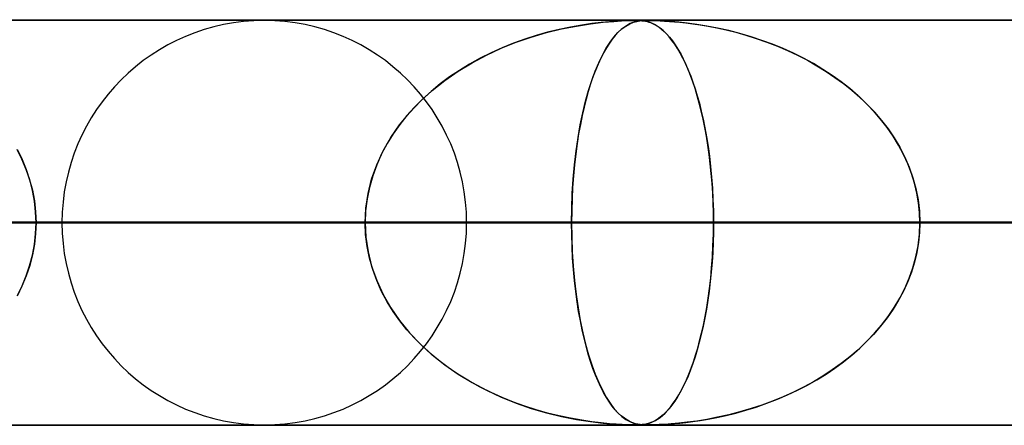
# Model space of a CAD drawing. Header units: millimetres. Extents: x -625 to 625, y -732 to 732.
# Tile 6 of 31: x -386 to -362, y 721 to 732. Entities that reach past the tile are written whole.
import ezdxf

# ---------------------------------------------------------------- set-up
doc = ezdxf.new("R2010")
doc.units = ezdxf.units.MM
doc.layers.add('HIDDEN', color=7, linetype='Continuous')
doc.layers.add('THICK', color=7, linetype='Continuous')

msp = doc.modelspace()

# ---------------------------------------------------------------- linework, layer by layer
at = {"layer": 'HIDDEN'}
for p, q in [((0, 731.49), (-431.662, 731.49)), ((-431.662, 731.49), (0, 731.49)), ((-0.331, 731.48), (-414.007, 731.48)), ((-372.916, 731.18), (-372.544, 731.271)), ((-372.604, 731.257), (-372.887, 731.188)), ((-372.322, 731.317), (-372.604, 731.257)), ((-372.544, 731.271), (-372.176, 731.344)), ((-372.047, 731.366), (-372.322, 731.317)), ((-372.176, 731.344), (-371.826, 731.399)), ((-371.793, 731.403), (-372.047, 731.366)), ((-371.826, 731.399), (-371.514, 731.436)), ((-371.564, 731.431), (-371.793, 731.403)), ((-371.364, 731.45), (-371.564, 731.431)), ((-371.514, 731.436), (-371.252, 731.459)), ((-371.193, 731.463), (-371.364, 731.45)), ((-371.252, 731.459), (-371.065, 731.47)), ((-371.046, 731.471), (-371.193, 731.463)), ((-371.152, 731.18), (-371.054, 731.271)), ((-371.07, 731.257), (-371.145, 731.188)), ((-370.994, 731.317), (-371.07, 731.257)), ((-371.065, 731.47), (-370.944, 731.476)), ((-371.054, 731.271), (-370.955, 731.344)), ((-370.917, 731.477), (-371.046, 731.471)), ((-370.919, 731.366), (-370.994, 731.317)), ((-370.955, 731.344), (-370.858, 731.399)), ((-370.944, 731.476), (-370.862, 731.478)), ((-370.848, 731.403), (-370.919, 731.366)), ((-370.812, 731.479), (-370.917, 731.477)), ((-370.862, 731.478), (-370.792, 731.48)), ((-370.858, 731.399), (-370.767, 731.436)), ((-370.782, 731.431), (-370.848, 731.403)), ((-370.731, 731.48), (-370.812, 731.479)), ((-370.792, 731.48), (-370.732, 731.48)), ((-370.72, 731.45), (-370.782, 731.431)), ((-370.767, 731.436), (-370.683, 731.459)), ((-370.732, 731.48), (-370.729, 731.48)), ((-370.665, 731.479), (-370.731, 731.48)), ((-370.729, 731.48), (-370.726, 731.48)), ((-370.726, 731.48), (-370.723, 731.48)), ((-370.723, 731.48), (-370.72, 731.48)), ((-370.72, 731.48), (-370.718, 731.48)), ((-370.662, 731.463), (-370.72, 731.45)), ((-370.718, 731.48), (-370.715, 731.48)), ((-370.707, 731.48), (-370.658, 731.479)), ((-370.683, 731.459), (-370.613, 731.47)), ((-370.608, 731.477), (-370.665, 731.479)), ((-370.605, 731.471), (-370.662, 731.463)), ((-370.658, 731.479), (-370.611, 731.477)), ((-370.613, 731.47), (-370.558, 731.476)), ((-370.611, 731.477), (-370.565, 731.474)), ((-370.553, 731.473), (-370.608, 731.477)), ((-370.544, 731.477), (-370.605, 731.471)), ((-370.565, 731.474), (-370.52, 731.469)), ((-370.558, 731.476), (-370.512, 731.478)), ((-370.498, 731.466), (-370.553, 731.473)), ((-370.479, 731.479), (-370.544, 731.477)), ((-370.52, 731.469), (-370.476, 731.462)), ((-370.512, 731.478), (-370.463, 731.48)), ((-370.441, 731.455), (-370.498, 731.466)), ((-370.41, 731.48), (-370.479, 731.479)), ((-370.476, 731.462), (-370.434, 731.453)), ((-370.463, 731.48), (-370.41, 731.48)), ((-370.381, 731.438), (-370.441, 731.455)), ((-370.434, 731.453), (-370.393, 731.442)), ((-370.41, 731.48), (-370.352, 731.48)), ((-370.333, 731.479), (-370.41, 731.48)), ((-370.393, 731.442), (-370.349, 731.427)), ((-370.318, 731.415), (-370.381, 731.438)), ((-370.352, 731.48), (-370.286, 731.478)), ((-370.349, 731.427), (-370.301, 731.407)), ((-370.243, 731.477), (-370.333, 731.479)), ((-370.252, 731.384), (-370.318, 731.415)), ((-370.301, 731.407), (-370.25, 731.383)), ((-370.286, 731.478), (-370.206, 731.476)), ((-370.183, 731.343), (-370.252, 731.384)), ((-370.25, 731.383), (-370.195, 731.351)), ((-370.134, 731.473), (-370.243, 731.477)), ((-370.206, 731.476), (-370.111, 731.472)), ((-370.195, 731.351), (-370.137, 731.313)), ((-370.111, 731.292), (-370.183, 731.343)), ((-370.137, 731.313), (-370.077, 731.266)), ((-370, 731.466), (-370.134, 731.473)), ((-370.111, 731.472), (-370.002, 731.466)), ((-370.036, 731.23), (-370.111, 731.292)), ((-370.077, 731.266), (-370.013, 731.209)), ((-370.002, 731.466), (-369.884, 731.458)), ((-369.839, 731.455), (-370, 731.466)), ((-369.884, 731.458), (-369.76, 731.448)), ((-369.652, 731.438), (-369.839, 731.455)), ((-369.76, 731.448), (-369.626, 731.436)), ((-369.442, 731.415), (-369.652, 731.438)), ((-369.626, 731.436), (-369.475, 731.419)), ((-369.475, 731.419), (-369.307, 731.398)), ((-369.21, 731.384), (-369.442, 731.415)), ((-369.307, 731.398), (-369.123, 731.371)), ((-368.96, 731.343), (-369.21, 731.384)), ((-369.123, 731.371), (-368.923, 731.337)), ((-368.694, 731.292), (-368.96, 731.343)), ((-368.923, 731.337), (-368.71, 731.296)), ((-368.71, 731.296), (-368.484, 731.247)), ((-368.417, 731.23), (-368.694, 731.292)), ((-368.484, 731.247), (-368.247, 731.188)), ((-373.449, 731.018), (-373.729, 730.918)), ((-373.662, 730.943), (-373.289, 731.071)), ((-373.169, 731.109), (-373.449, 731.018)), ((-373.289, 731.071), (-372.916, 731.18)), ((-372.887, 731.188), (-373.169, 731.109)), ((-371.292, 731.018), (-371.364, 730.918)), ((-371.347, 730.943), (-371.25, 731.071)), ((-371.219, 731.109), (-371.292, 731.018)), ((-371.25, 731.071), (-371.152, 731.18)), ((-371.145, 731.188), (-371.219, 731.109)), ((-369.963, 731.159), (-370.036, 731.23)), ((-370.013, 731.209), (-369.947, 731.143)), ((-369.891, 731.079), (-369.963, 731.159)), ((-369.947, 731.143), (-369.879, 731.065)), ((-369.82, 730.99), (-369.891, 731.079)), ((-369.879, 731.065), (-369.809, 730.976)), ((-368.142, 731.159), (-368.417, 731.23)), ((-368.247, 731.188), (-367.999, 731.118)), ((-367.87, 731.079), (-368.142, 731.159)), ((-367.999, 731.118), (-367.741, 731.038)), ((-367.601, 730.99), (-367.87, 731.079)), ((-367.741, 731.038), (-367.479, 730.946)), ((-374.396, 730.626), (-374.031, 730.795)), ((-374.005, 730.806), (-374.279, 730.683)), ((-374.031, 730.795), (-373.662, 730.943)), ((-373.729, 730.918), (-374.005, 730.806)), ((-371.536, 730.626), (-371.442, 730.795)), ((-371.435, 730.806), (-371.506, 730.683)), ((-371.442, 730.795), (-371.347, 730.943)), ((-371.364, 730.918), (-371.435, 730.806)), ((-369.75, 730.893), (-369.82, 730.99)), ((-369.809, 730.976), (-369.739, 730.877)), ((-369.682, 730.786), (-369.75, 730.893)), ((-369.739, 730.877), (-369.672, 730.769)), ((-369.615, 730.671), (-369.682, 730.786)), ((-369.672, 730.769), (-369.605, 730.654)), ((-367.337, 730.893), (-367.601, 730.99)), ((-367.479, 730.946), (-367.221, 730.846)), ((-367.078, 730.786), (-367.337, 730.893)), ((-367.221, 730.846), (-366.968, 730.738)), ((-366.823, 730.671), (-367.078, 730.786)), ((-374.548, 730.549), (-374.81, 730.404)), ((-374.752, 730.437), (-374.396, 730.626)), ((-374.279, 730.683), (-374.548, 730.549)), ((-371.575, 730.549), (-371.642, 730.404)), ((-371.627, 730.437), (-371.536, 730.626)), ((-371.506, 730.683), (-371.575, 730.549)), ((-369.549, 730.547), (-369.615, 730.671)), ((-369.605, 730.654), (-369.541, 730.53)), ((-369.486, 730.415), (-369.549, 730.547)), ((-369.541, 730.53), (-369.478, 730.398)), ((-366.968, 730.738), (-366.721, 730.622)), ((-366.575, 730.547), (-366.823, 730.671)), ((-366.721, 730.622), (-366.481, 730.497)), ((-366.332, 730.415), (-366.575, 730.547)), ((-375.096, 730.228), (-374.752, 730.437)), ((-374.81, 730.404), (-375.063, 730.249)), ((-371.715, 730.228), (-371.627, 730.437)), ((-371.642, 730.404), (-371.707, 730.249)), ((-369.424, 730.274), (-369.486, 730.415)), ((-369.478, 730.398), (-369.417, 730.258)), ((-366.481, 730.497), (-366.247, 730.365)), ((-366.097, 730.274), (-366.332, 730.415)), ((-366.247, 730.365), (-366.02, 730.225)), ((-375.306, 730.086), (-375.538, 729.913)), ((-375.424, 730), (-375.096, 730.228)), ((-375.063, 730.249), (-375.306, 730.086)), ((-371.769, 730.086), (-371.828, 729.913)), ((-371.799, 730), (-371.715, 730.228)), ((-371.707, 730.249), (-371.769, 730.086)), ((-369.364, 730.124), (-369.424, 730.274)), ((-369.417, 730.258), (-369.358, 730.11)), ((-369.306, 729.966), (-369.364, 730.124)), ((-369.358, 730.11), (-369.302, 729.954)), ((-365.868, 730.124), (-366.097, 730.274)), ((-366.02, 730.225), (-365.8, 730.077)), ((-365.647, 729.966), (-365.868, 730.124)), ((-365.8, 730.077), (-365.589, 729.922)), ((-375.538, 729.913), (-375.761, 729.731)), ((-375.735, 729.752), (-375.424, 730)), ((-371.828, 729.913), (-371.884, 729.731)), ((-371.878, 729.752), (-371.799, 730)), ((-369.25, 729.799), (-369.306, 729.966)), ((-369.302, 729.954), (-369.247, 729.79)), ((-369.196, 729.624), (-369.25, 729.799)), ((-369.247, 729.79), (-369.195, 729.618)), ((-365.434, 729.799), (-365.647, 729.966)), ((-365.589, 729.922), (-365.385, 729.759)), ((-365.23, 729.624), (-365.434, 729.799)), ((-376.026, 729.487), (-375.735, 729.752)), ((-375.761, 729.731), (-375.971, 729.54)), ((-371.952, 729.487), (-371.878, 729.752)), ((-371.884, 729.731), (-371.938, 729.54)), ((-369.145, 729.44), (-369.196, 729.624)), ((-369.195, 729.618), (-369.144, 729.437)), ((-365.385, 729.759), (-365.19, 729.587)), ((-365.035, 729.44), (-365.23, 729.624)), ((-365.19, 729.587), (-365.002, 729.407)), ((-376.171, 729.341), (-376.358, 729.132)), ((-376.295, 729.204), (-376.026, 729.487)), ((-375.971, 729.54), (-376.171, 729.341)), ((-371.988, 729.341), (-372.036, 729.132)), ((-372.02, 729.204), (-371.952, 729.487)), ((-371.938, 729.54), (-371.988, 729.341)), ((-369.097, 729.247), (-369.145, 729.44)), ((-369.144, 729.437), (-369.096, 729.245)), ((-364.851, 729.247), (-365.035, 729.44)), ((-365.002, 729.407), (-364.822, 729.216)), ((-376.54, 728.904), (-376.295, 729.204)), ((-376.358, 729.132), (-376.533, 728.913)), ((-372.082, 728.904), (-372.02, 729.204)), ((-372.036, 729.132), (-372.08, 728.913)), ((-369.051, 729.047), (-369.097, 729.247)), ((-369.096, 729.245), (-369.05, 729.043)), ((-364.677, 729.047), (-364.851, 729.247)), ((-364.822, 729.216), (-364.651, 729.015)), ((-376.757, 728.589), (-376.54, 728.904)), ((-376.533, 728.913), (-376.697, 728.683)), ((-372.137, 728.589), (-372.082, 728.904)), ((-372.08, 728.913), (-372.122, 728.683)), ((-369.009, 728.84), (-369.051, 729.047)), ((-369.05, 729.043), (-369.007, 728.83)), ((-368.97, 728.625), (-369.009, 728.84)), ((-369.007, 728.83), (-368.967, 728.607)), ((-364.516, 728.84), (-364.677, 729.047)), ((-364.651, 729.015), (-364.49, 728.804)), ((-364.367, 728.625), (-364.516, 728.84)), ((-376.946, 728.26), (-376.757, 728.589)), ((-376.697, 728.683), (-376.847, 728.441)), ((-372.185, 728.26), (-372.137, 728.589)), ((-372.122, 728.683), (-372.16, 728.441)), ((-368.934, 728.404), (-368.97, 728.625)), ((-368.967, 728.607), (-368.93, 728.374)), ((-364.49, 728.804), (-364.339, 728.583)), ((-364.232, 728.404), (-364.367, 728.625)), ((-364.339, 728.583), (-364.202, 728.351)), ((-376.847, 728.441), (-376.983, 728.186)), ((-372.16, 728.441), (-372.194, 728.186)), ((-368.902, 728.177), (-368.934, 728.404)), ((-368.93, 728.374), (-368.896, 728.13)), ((-364.111, 728.177), (-364.232, 728.404)), ((-364.202, 728.351), (-364.078, 728.11)), ((-385.852, 728.054), (-385.973, 728.299)), ((-385.965, 728.285), (-385.849, 728.048)), ((-377.103, 727.918), (-376.946, 728.26)), ((-376.983, 728.186), (-377.102, 727.92)), ((-372.225, 727.918), (-372.185, 728.26)), ((-372.194, 728.186), (-372.224, 727.92)), ((-368.874, 727.945), (-368.902, 728.177)), ((-368.896, 728.13), (-368.867, 727.876)), ((-364.004, 727.945), (-364.111, 728.177)), ((-364.078, 728.11), (-363.969, 727.859)), ((-385.747, 727.803), (-385.852, 728.054)), ((-385.849, 728.048), (-385.748, 727.804)), ((-377.227, 727.566), (-377.103, 727.918)), ((-377.102, 727.92), (-377.202, 727.644)), ((-372.256, 727.566), (-372.225, 727.918)), ((-372.224, 727.92), (-372.25, 727.644)), ((-368.85, 727.707), (-368.874, 727.945)), ((-368.867, 727.876), (-368.842, 727.614)), ((-363.913, 727.707), (-364.004, 727.945)), ((-363.969, 727.859), (-363.878, 727.6)), ((-385.748, 727.804), (-385.663, 727.552)), ((-385.661, 727.545), (-385.747, 727.803)), ((-377.202, 727.644), (-377.282, 727.362)), ((-372.25, 727.644), (-372.27, 727.362)), ((-368.831, 727.466), (-368.85, 727.707)), ((-368.842, 727.614), (-368.822, 727.344)), ((-363.838, 727.466), (-363.913, 727.707)), ((-385.663, 727.552), (-385.595, 727.295)), ((-385.593, 727.283), (-385.661, 727.545)), ((-377.282, 727.362), (-377.34, 727.075)), ((-377.316, 727.21), (-377.227, 727.566)), ((-372.27, 727.362), (-372.284, 727.075)), ((-372.278, 727.21), (-372.256, 727.566)), ((-368.815, 727.222), (-368.831, 727.466)), ((-363.878, 727.6), (-363.804, 727.333)), ((-363.78, 727.222), (-363.838, 727.466)), ((-385.595, 727.295), (-385.546, 727.031)), ((-385.544, 727.02), (-385.593, 727.283)), ((-377.369, 726.851), (-377.316, 727.21)), ((-372.292, 726.851), (-372.278, 727.21)), ((-368.822, 727.344), (-368.808, 727.066)), ((-368.804, 726.978), (-368.815, 727.222)), ((-363.804, 727.333), (-363.75, 727.058)), ((-363.738, 726.978), (-363.78, 727.222)), ((-385.546, 727.031), (-385.515, 726.762)), ((-385.515, 726.755), (-385.544, 727.02)), ((-377.34, 727.075), (-377.375, 726.784)), ((-372.284, 727.075), (-372.293, 726.784)), ((-368.808, 727.066), (-368.799, 726.78)), ((-368.798, 726.734), (-368.804, 726.978)), ((-363.75, 727.058), (-363.717, 726.776)), ((-363.714, 726.734), (-363.738, 726.978)), ((-385.515, 726.762), (-385.505, 726.49)), ((-385.505, 726.49), (-385.515, 726.755)), ((-377.387, 726.49), (-377.369, 726.851)), ((-377.375, 726.784), (-377.387, 726.49)), ((-372.296, 726.49), (-372.292, 726.851)), ((-372.293, 726.784), (-372.296, 726.49)), ((-368.799, 726.78), (-368.796, 726.49)), ((-368.796, 726.49), (-368.798, 726.734)), ((-363.717, 726.776), (-363.705, 726.49)), ((-363.705, 726.49), (-363.714, 726.734)), ((-377.387, 726.49), (-435.515, 726.49)), ((-435.515, 726.49), (-377.387, 726.49)), ((-425.535, 726.49), (-368.796, 726.49)), ((-425.535, 726.49), (-368.796, 726.49)), ((-5, 726.49), (-415.895, 726.49)), ((-415.895, 726.49), (-5, 726.49)), ((-355.587, 726.49), (-410.19, 726.49)), ((-410.19, 726.49), (-355.587, 726.49)), ((-407.305, 726.49), (-5, 726.49)), ((-5, 726.49), (-407.305, 726.49)), ((-400.21, 726.49), (-346.996, 726.49)), ((-400.21, 726.49), (-346.996, 726.49)), ((-5, 726.49), (-394.096, 726.49)), ((-394.096, 726.49), (-5, 726.49)), ((-390.595, 726.49), (-377.387, 726.49)), ((-377.387, 726.49), (-390.595, 726.49)), ((-385.515, 726.218), (-385.505, 726.49)), ((-385.505, 726.49), (-385.515, 726.225)), ((-385.505, 726.49), (-5, 726.49)), ((-5, 726.49), (-385.505, 726.49)), ((-372.296, 726.49), (-385.505, 726.49)), ((-385.505, 726.49), (-372.296, 726.49)), ((-333.787, 726.49), (-384.865, 726.49)), ((-384.865, 726.49), (-333.787, 726.49)), ((-377.375, 726.196), (-377.387, 726.49)), ((-377.387, 726.49), (-377.369, 726.13)), ((-374.885, 726.49), (-325.196, 726.49)), ((-374.885, 726.49), (-325.196, 726.49)), ((-372.296, 726.49), (-372.292, 726.13)), ((-5, 726.49), (-372.296, 726.49)), ((-372.296, 726.49), (-5, 726.49)), ((-372.293, 726.196), (-372.296, 726.49)), ((-368.799, 726.204), (-368.796, 726.49)), ((-368.796, 726.49), (-368.798, 726.246)), ((-368.796, 726.49), (-355.587, 726.49)), ((-355.587, 726.49), (-368.796, 726.49)), ((-363.717, 726.204), (-363.705, 726.49)), ((-363.705, 726.49), (-363.714, 726.246)), ((-363.705, 726.49), (-5, 726.49)), ((-5, 726.49), (-363.705, 726.49)), ((-350.496, 726.49), (-363.705, 726.49)), ((-363.705, 726.49), (-350.496, 726.49)), ((-385.546, 725.949), (-385.515, 726.218)), ((-385.515, 726.225), (-385.544, 725.96)), ((-377.34, 725.905), (-377.375, 726.196)), ((-372.284, 725.905), (-372.293, 726.196)), ((-368.808, 725.922), (-368.799, 726.204)), ((-368.798, 726.246), (-368.804, 726.002)), ((-363.75, 725.922), (-363.717, 726.204)), ((-363.714, 726.246), (-363.738, 726.002)), ((-385.595, 725.685), (-385.546, 725.949)), ((-385.544, 725.96), (-385.593, 725.697)), ((-377.369, 726.13), (-377.316, 725.77)), ((-377.282, 725.618), (-377.34, 725.905)), ((-372.292, 726.13), (-372.278, 725.77)), ((-372.27, 725.618), (-372.284, 725.905)), ((-368.822, 725.647), (-368.808, 725.922)), ((-368.804, 726.002), (-368.815, 725.758)), ((-363.804, 725.647), (-363.75, 725.922)), ((-363.738, 726.002), (-363.78, 725.758)), ((-385.663, 725.428), (-385.595, 725.685)), ((-385.593, 725.697), (-385.661, 725.435)), ((-377.316, 725.77), (-377.227, 725.414)), ((-372.278, 725.77), (-372.256, 725.414)), ((-368.815, 725.758), (-368.831, 725.514)), ((-363.78, 725.758), (-363.838, 725.514)), ((-385.748, 725.176), (-385.663, 725.428)), ((-385.661, 725.435), (-385.747, 725.177)), ((-377.202, 725.336), (-377.282, 725.618)), ((-372.25, 725.336), (-372.27, 725.618)), ((-368.831, 725.514), (-368.85, 725.273)), ((-368.841, 725.38), (-368.822, 725.647)), ((-363.838, 725.514), (-363.913, 725.273)), ((-363.878, 725.38), (-363.804, 725.647)), ((-385.747, 725.177), (-385.852, 724.926)), ((-385.849, 724.932), (-385.748, 725.176)), ((-377.227, 725.414), (-377.103, 725.062)), ((-377.102, 725.06), (-377.202, 725.336)), ((-372.256, 725.414), (-372.225, 725.062)), ((-372.224, 725.06), (-372.25, 725.336)), ((-368.85, 725.273), (-368.874, 725.035)), ((-368.865, 725.121), (-368.841, 725.38)), ((-363.913, 725.273), (-364.004, 725.035)), ((-363.969, 725.121), (-363.878, 725.38)), ((-377.103, 725.062), (-376.946, 724.72)), ((-376.983, 724.794), (-377.102, 725.06)), ((-372.225, 725.062), (-372.185, 724.72)), ((-372.194, 724.794), (-372.224, 725.06)), ((-368.874, 725.035), (-368.902, 724.803)), ((-368.894, 724.87), (-368.865, 725.121)), ((-364.004, 725.035), (-364.111, 724.803)), ((-364.078, 724.87), (-363.969, 725.121)), ((-385.852, 724.926), (-385.973, 724.681)), ((-385.965, 724.695), (-385.849, 724.932)), ((-376.847, 724.539), (-376.983, 724.794)), ((-376.946, 724.72), (-376.757, 724.391)), ((-372.16, 724.539), (-372.194, 724.794)), ((-372.185, 724.72), (-372.137, 724.391)), ((-368.902, 724.803), (-368.934, 724.576)), ((-368.926, 724.629), (-368.894, 724.87)), ((-364.111, 724.803), (-364.232, 724.576)), ((-364.202, 724.629), (-364.078, 724.87)), ((-376.697, 724.297), (-376.847, 724.539)), ((-372.122, 724.297), (-372.16, 724.539)), ((-368.934, 724.576), (-368.97, 724.355)), ((-368.963, 724.397), (-368.926, 724.629)), ((-364.232, 724.576), (-364.367, 724.355)), ((-364.339, 724.397), (-364.202, 724.629)), ((-376.757, 724.391), (-376.54, 724.076)), ((-376.533, 724.067), (-376.697, 724.297)), ((-372.137, 724.391), (-372.082, 724.076)), ((-372.08, 724.067), (-372.122, 724.297)), ((-368.97, 724.355), (-369.009, 724.14)), ((-369.002, 724.176), (-368.963, 724.397)), ((-364.367, 724.355), (-364.516, 724.14)), ((-364.49, 724.176), (-364.339, 724.397)), ((-376.54, 724.076), (-376.295, 723.776)), ((-376.358, 723.848), (-376.533, 724.067)), ((-372.082, 724.076), (-372.02, 723.776)), ((-372.036, 723.848), (-372.08, 724.067)), ((-369.089, 723.764), (-369.044, 723.965)), ((-369.009, 724.14), (-369.051, 723.933)), ((-369.044, 723.965), (-369.002, 724.176)), ((-364.822, 723.764), (-364.651, 723.965)), ((-364.516, 724.14), (-364.677, 723.933)), ((-364.651, 723.965), (-364.49, 724.176)), ((-376.171, 723.639), (-376.358, 723.848)), ((-376.295, 723.776), (-376.026, 723.493)), ((-371.988, 723.639), (-372.036, 723.848)), ((-372.02, 723.776), (-371.952, 723.493)), ((-369.097, 723.733), (-369.145, 723.541)), ((-369.137, 723.573), (-369.089, 723.764)), ((-369.051, 723.933), (-369.097, 723.733)), ((-364.851, 723.733), (-365.035, 723.541)), ((-365.002, 723.573), (-364.822, 723.764)), ((-364.677, 723.933), (-364.851, 723.733)), ((-375.971, 723.44), (-376.171, 723.639)), ((-376.026, 723.493), (-375.735, 723.228)), ((-371.938, 723.44), (-371.988, 723.639)), ((-371.952, 723.493), (-371.878, 723.228)), ((-369.145, 723.541), (-369.196, 723.356)), ((-369.186, 723.393), (-369.137, 723.573)), ((-365.035, 723.541), (-365.23, 723.356)), ((-365.19, 723.393), (-365.002, 723.573)), ((-375.761, 723.249), (-375.971, 723.44)), ((-375.538, 723.067), (-375.761, 723.249)), ((-371.884, 723.249), (-371.938, 723.44)), ((-371.828, 723.067), (-371.884, 723.249)), ((-369.196, 723.356), (-369.25, 723.181)), ((-369.237, 723.221), (-369.186, 723.393)), ((-365.23, 723.356), (-365.434, 723.181)), ((-365.385, 723.221), (-365.19, 723.393)), ((-375.735, 723.228), (-375.424, 722.98)), ((-375.306, 722.894), (-375.538, 723.067)), ((-371.878, 723.228), (-371.799, 722.98)), ((-371.769, 722.894), (-371.828, 723.067)), ((-369.306, 723.014), (-369.364, 722.856)), ((-369.346, 722.903), (-369.291, 723.058)), ((-369.25, 723.181), (-369.306, 723.014)), ((-369.291, 723.058), (-369.237, 723.221)), ((-365.647, 723.014), (-365.868, 722.856)), ((-365.8, 722.903), (-365.589, 723.058)), ((-365.434, 723.181), (-365.647, 723.014)), ((-365.589, 723.058), (-365.385, 723.221)), ((-375.424, 722.98), (-375.096, 722.752)), ((-375.063, 722.731), (-375.306, 722.894)), ((-375.096, 722.752), (-374.752, 722.543)), ((-371.799, 722.98), (-371.715, 722.752)), ((-371.707, 722.731), (-371.769, 722.894)), ((-371.715, 722.752), (-371.627, 722.543)), ((-369.463, 722.615), (-369.404, 722.755)), ((-369.364, 722.856), (-369.424, 722.706)), ((-369.404, 722.755), (-369.346, 722.903)), ((-366.247, 722.615), (-366.02, 722.755)), ((-365.868, 722.856), (-366.097, 722.706)), ((-366.02, 722.755), (-365.8, 722.903)), ((-374.81, 722.576), (-375.063, 722.731)), ((-374.548, 722.431), (-374.81, 722.576)), ((-374.752, 722.543), (-374.396, 722.354)), ((-371.642, 722.576), (-371.707, 722.731)), ((-371.575, 722.431), (-371.642, 722.576)), ((-371.627, 722.543), (-371.536, 722.354)), ((-369.486, 722.565), (-369.549, 722.432)), ((-369.525, 722.483), (-369.463, 722.615)), ((-369.424, 722.706), (-369.486, 722.565)), ((-366.332, 722.565), (-366.575, 722.432)), ((-366.481, 722.483), (-366.247, 722.615)), ((-366.097, 722.706), (-366.332, 722.565)), ((-374.279, 722.297), (-374.548, 722.431)), ((-374.396, 722.354), (-374.031, 722.185)), ((-374.005, 722.174), (-374.279, 722.297)), ((-371.506, 722.297), (-371.575, 722.431)), ((-371.536, 722.354), (-371.442, 722.185)), ((-371.435, 722.174), (-371.506, 722.297)), ((-369.615, 722.309), (-369.682, 722.194)), ((-369.653, 722.242), (-369.588, 722.358)), ((-369.549, 722.432), (-369.615, 722.309)), ((-369.588, 722.358), (-369.525, 722.483)), ((-366.823, 722.309), (-367.078, 722.194)), ((-366.968, 722.242), (-366.721, 722.358)), ((-366.575, 722.432), (-366.823, 722.309)), ((-366.721, 722.358), (-366.481, 722.483)), ((-374.031, 722.185), (-373.662, 722.037)), ((-373.729, 722.062), (-374.005, 722.174)), ((-373.449, 721.961), (-373.729, 722.062)), ((-373.662, 722.037), (-373.289, 721.909)), ((-371.442, 722.185), (-371.347, 722.037)), ((-371.364, 722.062), (-371.435, 722.174)), ((-371.292, 721.961), (-371.364, 722.062)), ((-371.347, 722.037), (-371.25, 721.909)), ((-369.857, 721.942), (-369.787, 722.034)), ((-369.75, 722.087), (-369.82, 721.99)), ((-369.787, 722.034), (-369.719, 722.134)), ((-369.682, 722.194), (-369.75, 722.087)), ((-369.719, 722.134), (-369.653, 722.242)), ((-367.741, 721.942), (-367.479, 722.034)), ((-367.337, 722.087), (-367.601, 721.99)), ((-367.479, 722.034), (-367.221, 722.134)), ((-367.078, 722.194), (-367.337, 722.087)), ((-367.221, 722.134), (-366.968, 722.242)), ((-373.169, 721.871), (-373.449, 721.961)), ((-373.289, 721.909), (-372.916, 721.8)), ((-372.887, 721.792), (-373.169, 721.871)), ((-372.916, 721.8), (-372.544, 721.709)), ((-372.604, 721.723), (-372.887, 721.792)), ((-371.219, 721.871), (-371.292, 721.961)), ((-371.25, 721.909), (-371.152, 721.8)), ((-371.145, 721.792), (-371.219, 721.871)), ((-371.152, 721.8), (-371.054, 721.709)), ((-371.07, 721.723), (-371.145, 721.792)), ((-370.054, 721.734), (-369.991, 721.792)), ((-369.963, 721.821), (-370.036, 721.75)), ((-369.991, 721.792), (-369.925, 721.862)), ((-369.891, 721.901), (-369.963, 721.821)), ((-369.925, 721.862), (-369.857, 721.942)), ((-369.82, 721.99), (-369.891, 721.901)), ((-368.484, 721.734), (-368.247, 721.792)), ((-368.142, 721.821), (-368.417, 721.75)), ((-368.247, 721.792), (-367.999, 721.862)), ((-367.87, 721.901), (-368.142, 721.821)), ((-367.999, 721.862), (-367.741, 721.942)), ((-367.601, 721.99), (-367.87, 721.901)), ((-372.322, 721.663), (-372.604, 721.723)), ((-372.544, 721.709), (-372.176, 721.636)), ((-372.047, 721.614), (-372.322, 721.663)), ((-372.176, 721.636), (-371.826, 721.581)), ((-371.793, 721.577), (-372.047, 721.614)), ((-371.826, 721.581), (-371.514, 721.544)), ((-371.564, 721.549), (-371.793, 721.577)), ((-371.364, 721.53), (-371.564, 721.549)), ((-371.514, 721.544), (-371.252, 721.521)), ((-370.994, 721.663), (-371.07, 721.723)), ((-371.054, 721.709), (-370.955, 721.636)), ((-370.919, 721.614), (-370.994, 721.663)), ((-370.955, 721.636), (-370.858, 721.581)), ((-370.848, 721.577), (-370.919, 721.614)), ((-370.858, 721.581), (-370.767, 721.544)), ((-370.782, 721.549), (-370.848, 721.577)), ((-370.72, 721.53), (-370.782, 721.549)), ((-370.767, 721.544), (-370.683, 721.521)), ((-370.381, 721.542), (-370.441, 721.525)), ((-370.415, 721.532), (-370.374, 721.544)), ((-370.318, 721.565), (-370.381, 721.542)), ((-370.374, 721.544), (-370.329, 721.561)), ((-370.329, 721.561), (-370.28, 721.582)), ((-370.252, 721.596), (-370.318, 721.565)), ((-370.28, 721.582), (-370.228, 721.609)), ((-370.183, 721.637), (-370.252, 721.596)), ((-370.228, 721.609), (-370.173, 721.643)), ((-370.111, 721.688), (-370.183, 721.637)), ((-370.173, 721.643), (-370.115, 721.684)), ((-370.115, 721.684), (-370.054, 721.734)), ((-370.036, 721.75), (-370.111, 721.688)), ((-369.652, 721.542), (-369.839, 721.525)), ((-369.76, 721.532), (-369.626, 721.544)), ((-369.442, 721.565), (-369.652, 721.542)), ((-369.626, 721.544), (-369.475, 721.561)), ((-369.475, 721.561), (-369.307, 721.582)), ((-369.21, 721.596), (-369.442, 721.565)), ((-369.307, 721.582), (-369.123, 721.609)), ((-368.96, 721.637), (-369.21, 721.596)), ((-369.123, 721.609), (-368.923, 721.643)), ((-368.694, 721.688), (-368.96, 721.637)), ((-368.923, 721.643), (-368.71, 721.684)), ((-368.71, 721.684), (-368.484, 721.734)), ((-368.417, 721.75), (-368.694, 721.688)), ((-431.662, 721.49), (0, 721.49)), ((0, 721.49), (-431.662, 721.49)), ((-414.007, 721.5), (-0.316, 721.5)), ((-414.007, 721.5), (-0.316, 721.5)), ((-392.208, 721.5), (-0.316, 721.5)), ((-371.193, 721.517), (-371.364, 721.53)), ((-371.252, 721.521), (-371.065, 721.51)), ((-371.046, 721.509), (-371.193, 721.517)), ((-371.065, 721.51), (-370.944, 721.504)), ((-370.917, 721.503), (-371.046, 721.509)), ((-370.944, 721.504), (-370.862, 721.502)), ((-370.812, 721.501), (-370.917, 721.503)), ((-370.862, 721.502), (-370.792, 721.5)), ((-370.731, 721.5), (-370.812, 721.501)), ((-370.792, 721.5), (-370.732, 721.5)), ((-370.732, 721.5), (-370.68, 721.5)), ((-370.665, 721.501), (-370.731, 721.5)), ((-370.662, 721.517), (-370.72, 721.53)), ((-370.683, 721.521), (-370.613, 721.51)), ((-370.68, 721.5), (-370.633, 721.502)), ((-370.608, 721.503), (-370.665, 721.501)), ((-370.605, 721.509), (-370.662, 721.517)), ((-370.633, 721.502), (-370.588, 721.504)), ((-370.613, 721.51), (-370.558, 721.504)), ((-370.553, 721.507), (-370.608, 721.503)), ((-370.544, 721.503), (-370.605, 721.509)), ((-370.588, 721.504), (-370.543, 721.508)), ((-370.558, 721.504), (-370.512, 721.502)), ((-370.498, 721.514), (-370.553, 721.507)), ((-370.479, 721.501), (-370.544, 721.503)), ((-370.543, 721.508), (-370.499, 721.514)), ((-370.512, 721.502), (-370.463, 721.5)), ((-370.499, 721.514), (-370.456, 721.522)), ((-370.441, 721.525), (-370.498, 721.514)), ((-370.41, 721.5), (-370.479, 721.501)), ((-370.463, 721.5), (-370.41, 721.5)), ((-370.456, 721.522), (-370.415, 721.532)), ((-370.333, 721.501), (-370.41, 721.5)), ((-370.41, 721.5), (-370.352, 721.5)), ((-370.41, 721.5), (-0.316, 721.5)), ((-370.352, 721.5), (-370.286, 721.502)), ((-370.243, 721.503), (-370.333, 721.501)), ((-370.286, 721.502), (-370.206, 721.504)), ((-370.134, 721.507), (-370.243, 721.503)), ((-370.206, 721.504), (-370.111, 721.508)), ((-370, 721.514), (-370.134, 721.507)), ((-370.111, 721.508), (-370.002, 721.514)), ((-370.002, 721.514), (-369.884, 721.522)), ((-369.839, 721.525), (-370, 721.514)), ((-369.884, 721.522), (-369.76, 721.532))]:
    msp.add_line(p, q, dxfattribs=at)
for start, end in [(0, 180), (180, 0)]:
    msp.add_arc((-379.875, 726.49), 4.99, start, end, dxfattribs=at)
at = {"layer": 'THICK'}
for p, q in [((-556.5, 731.5), (556.5, 731.5)), ((556.5, 726.5), (-556.5, 726.5))]:
    msp.add_line(p, q, dxfattribs=at)

doc.saveas('drawing.dxf')
